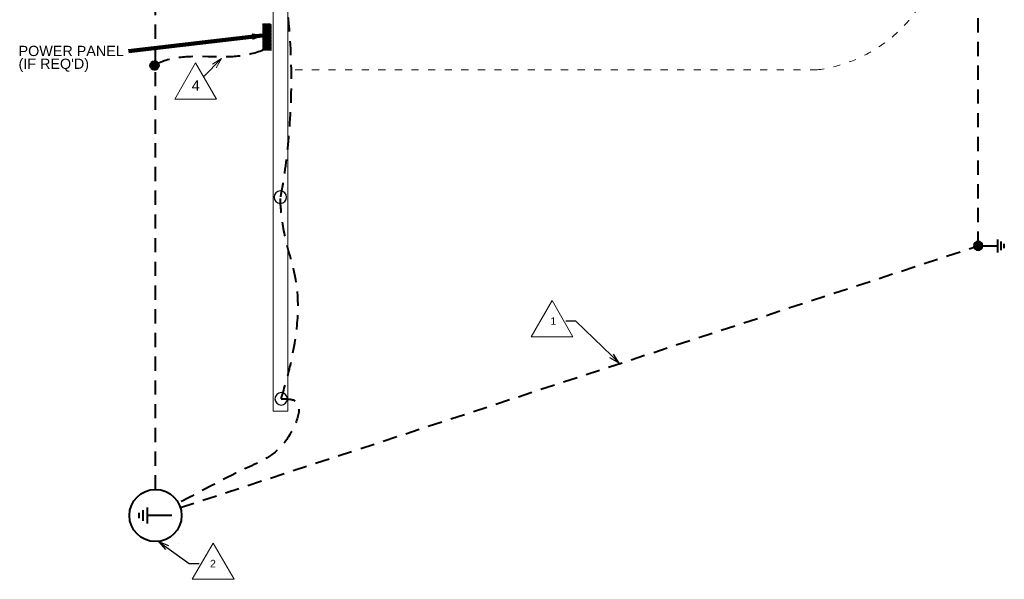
# Model space of a CAD drawing. Header units: inches. Extents: x -8534 to 5423, y -4988 to 1814.
# Tile 27 of 33: x -151 to 792, y -1466 to -929. Entities that reach past the tile are written whole.
import ezdxf
from ezdxf.enums import TextEntityAlignment as Align

# ---------------------------------------------------------------- set-up
doc = ezdxf.new("R2010")
doc.units = ezdxf.units.IN
doc.header["$LTSCALE"] = 200
doc.header["$MEASUREMENT"] = 0
doc.linetypes.add('DGN Style 2', pattern=[0.113678, 0.068207, -0.045471])
doc.linetypes.add('DGN Style 5', pattern=[0.079575, 0.034104, -0.045471])
for name, color, linetype, lineweight in [('A-FLOR', 30, 'Continuous', 0), ('E-DETL-TEXT', 3, 'Continuous', 0), ('E-GRND-CIRC', 4, 'Continuous', 40), ('E-GRND-REFR', 32, 'Continuous', 40), ('E-POWR-PANL', 4, 'Continuous', 40), ('G-ANNO-DIM', 1, 'Continuous', 0), ('Object', 7, 'Continuous', 30), ('S-WALL-LOAD', 3, 'Continuous', 13), ('SC Text', 7, 'Continuous', 0)]:
    doc.layers.add(name, color=color, linetype=linetype, lineweight=lineweight)
doc.styles.add('Notes', font='arial.ttf', dxfattribs={"height": 0.098425})
doc.styles.add('Notes_0', font='arial.ttf')
doc.styles.add('TEXT', font='romans.shx', dxfattribs={"width": 0.8})
doc.styles.add('Title Block - General', font='arial.ttf', dxfattribs={"height": 0.12})
doc.dimstyles.new('EAST', dxfattribs={"dimtxt": 9.8425, "dimasz": 9.8425, "dimexe": 4.92125, "dimexo": 4.92125, "dimgap": 4.92125, "dimtad": 1, "dimdec": 0, "dimzin": 11, "dimdsep": 46, "dimlunit": 3, "dimtxsty": 'Notes_0', "dimblk": 'TerminatorOpen_0.5', "dimcen": 0.09, "dimclrd": 1, "dimadec": 4, "dimazin": 3, "dimtfac": 1, "dimtdec": 0, "dimtofl": 0, "dimtmove": 0, "dimatfit": 1, "dimldrblk": 'TerminatorOpen_0.5', "dimfxl": 1, "dimfrac": 2, "dimtolj": 1, "dimtzin": 11, "dimlwd": 30, "dimarcsym": 0})

# ---------------------------------------------------------------- blocks, each defined once
blk = doc.blocks.new('GROUND_16')
at = {"layer": 'E-GRND-CIRC', "linetype": 'Continuous'}
for p, q in [((0, 0), (0, -0.37525)), ((0.124875, -0.37525), (-0.125125, -0.37525)), ((0.083375, -0.437625), (-0.0835, -0.437625)), ((0.041625, -0.500125), (-0.04175, -0.500125))]:
    blk.add_line(p, q, dxfattribs=at)
blk = doc.blocks.new('PBSMC_3')
at = {"layer": 'E-POWR-PANL', "linetype": 'Continuous', "extrusion": (0, 0, -1)}
blk.add_solid([(-0.25, 0), (0.25, 0), (-0.25, -0.152), (0.25, -0.152)], dxfattribs=at)
blk = doc.blocks.new('revsym_2')
at = {"color": 0, "lineweight": -2}
blk.add_line((0.00496, 0), (-0.00496, 0), dxfattribs=at)
blk.add_3dface([(0, 0.00859), (-0.00496, 0), (0.00496, 0)], dxfattribs=at)
at = {"color": 0, "lineweight": -2, "style": 'TEXT', "width": 0.8}
blk.add_attdef('REVNO', text='', height=0.00298, dxfattribs=at).set_placement((0, 0.00264), align=Align.MIDDLE_CENTER)
blk = doc.blocks.new('TerminatorOpen_0.5')
at = {"color": 0, "linetype": 'ByBlock', "lineweight": -2}
for q in [(-1, 0.25), (-1, 0), (-1, -0.25)]:
    blk.add_line((0, 0), q, dxfattribs=at)
blk = doc.blocks.new('GRDROD_3')
at = {"layer": 'E-GRND-REFR', "linetype": 'Continuous'}
for p, q in [((0, 0.0781), (0, -0.0391)), ((0.039, -0.0391), (-0.0391, -0.0391)), ((0.026, -0.0586), (-0.0261, -0.0586)), ((0.013, -0.0781), (-0.013, -0.0781))]:
    blk.add_line(p, q, dxfattribs=at)
blk.add_circle((0, 0), 0.125, dxfattribs=at)

msp = doc.modelspace()

# ---------------------------------------------------------------- linework, layer by layer
at = {"layer": 'A-FLOR', "linetype": 'DGN Style 5', "lineweight": 13}
msp.add_line((613.02, -977.48, 144), (105.76, -977.48, 144), dxfattribs=at)
msp.add_arc((595.58, -840.04, 144), 138.55, 277.23359, 7.23359, dxfattribs=at)
at = {"layer": 'E-DETL-TEXT'}
msp.add_line((42.23, -966.69, 161.48), (24.97, -984.13, 161.48), dxfattribs=at)
at = {"layer": 'E-DETL-TEXT', "elevation": 161.48, "flags": 128}
msp.add_lwpolyline([(37.06, -975.41), (42.23, -966.69), (33.56, -971.95)], dxfattribs=at)
at = {"layer": 'E-GRND-CIRC', "linetype": 'DGN Style 2'}
for p, q in [((-21.13, -1379.73, 109.99), (-21.06, -689.95, 42.45)), ((767.42, -1146.24, 42.45), (767.42, -689.56, 42.45)), ((2.69, -1397.15, 109.99), (767.42, -1146.24, 42.45))]:
    msp.add_line(p, q, dxfattribs=at)
at = {"layer": 'E-GRND-CIRC', "linetype": 'Continuous'}
for p, q in [((-26.29, -973.39, 1012.57), (-22.11, -969.22, 1012.57)), ((-26.28, -973.03, 1012.57), (-22.47, -969.23, 1012.57)), ((-26.27, -973.73, 1012.57), (-21.78, -969.24, 1012.57)), ((-26.23, -972.63, 1012.57), (-22.87, -969.27, 1012.57)), ((-26.22, -974.04, 1012.57), (-21.47, -969.28, 1012.57)), ((-26.16, -974.33, 1012.57), (-21.17, -969.34, 1012.57)), ((-26.12, -972.17, 1012.57), (-23.33, -969.38, 1012.57)), ((-26.08, -974.6, 1012.57), (-20.9, -969.42, 1012.57)), ((-25.98, -974.86, 1012.57), (-20.64, -969.52, 1012.57)), ((-25.91, -971.61, 1012.57), (-23.89, -969.59, 1012.57)), ((-25.87, -975.1, 1012.57), (-20.4, -969.63, 1012.57)), ((-25.75, -975.34, 1012.57), (-20.17, -969.75, 1012.57)), ((-25.62, -975.56, 1012.57), (-19.95, -969.88, 1012.57)), ((-25.47, -975.76, 1012.57), (-19.74, -970.03, 1012.57)), ((-25.32, -975.96, 1012.57), (-19.54, -970.19, 1012.57)), ((-25.15, -976.15, 1012.57), (-19.36, -970.35, 1012.57)), ((-24.97, -976.32, 1012.57), (-19.18, -970.53, 1012.57)), ((-24.78, -976.49, 1012.57), (-19.02, -970.72, 1012.57)), ((-24.58, -976.64, 1012.57), (-18.86, -970.92, 1012.57)), ((-24.37, -976.78, 1012.57), (-18.72, -971.13, 1012.57)), ((-24.15, -976.91, 1012.57), (-18.59, -971.35, 1012.57)), ((-23.91, -977.03, 1012.57), (-18.47, -971.59, 1012.57)), ((-23.66, -977.14, 1012.57), (-18.37, -971.84, 1012.57)), ((-23.4, -977.23, 1012.57), (-18.27, -972.1, 1012.57)), ((-23.12, -977.3, 1012.57), (-18.2, -972.38, 1012.57)), ((-22.83, -977.36, 1012.57), (-18.14, -972.67, 1012.57)), ((-22.51, -977.4, 1012.57), (-18.1, -972.99, 1012.57)), ((-22.17, -977.41, 1012.57), (-18.09, -973.33, 1012.57)), ((-21.8, -977.39, 1012.57), (-18.11, -973.7, 1012.57)), ((-21.39, -977.33, 1012.57), (-18.17, -974.12, 1012.57)), ((-20.91, -977.21, 1012.57), (-18.3, -974.6, 1012.57)), ((-20.29, -976.95, 1012.57), (-18.55, -975.21, 1012.57)), ((763.33, -1146.16, 41.88), (767.5, -1150.34, 41.88)), ((763.34, -1146.53, 41.88), (767.14, -1150.33, 41.88)), ((763.35, -1145.83, 41.88), (767.84, -1150.32, 41.88)), ((763.38, -1146.93, 41.88), (766.74, -1150.28, 41.88)), ((763.39, -1145.52, 41.88), (768.15, -1150.28, 41.88)), ((763.45, -1145.23, 41.88), (768.44, -1150.21, 41.88)), ((763.49, -1147.39, 41.88), (766.28, -1150.18, 41.88)), ((763.53, -1144.95, 41.88), (768.71, -1150.13, 41.88)), ((763.63, -1144.7, 41.88), (768.97, -1150.04, 41.88)), ((763.7, -1147.95, 41.88), (765.72, -1149.97, 41.88)), ((763.74, -1144.45, 41.88), (769.21, -1149.93, 41.88)), ((763.86, -1144.22, 41.88), (769.45, -1149.81, 41.88)), ((763.99, -1144, 41.88), (769.67, -1149.67, 41.88)), ((764.14, -1143.79, 41.88), (769.87, -1149.53, 41.88)), ((764.3, -1143.6, 41.88), (770.07, -1149.37, 41.88)), ((764.37, -1148.97, 41.88), (764.7, -1149.3, 41.88)), ((764.46, -1143.41, 41.88), (770.26, -1149.2, 41.88)), ((764.64, -1143.23, 41.88), (770.43, -1149.02, 41.88)), ((764.83, -1143.07, 41.88), (770.6, -1148.84, 41.88)), ((765.03, -1142.92, 41.88), (770.75, -1148.64, 41.88)), ((765.24, -1142.77, 41.88), (770.89, -1148.42, 41.88)), ((765.46, -1142.64, 41.88), (771.02, -1148.2, 41.88)), ((765.7, -1142.52, 41.88), (771.14, -1147.97, 41.88)), ((765.95, -1142.42, 41.88), (771.25, -1147.72, 41.88)), ((766.21, -1142.33, 41.88), (771.34, -1147.46, 41.88)), ((766.49, -1142.25, 41.88), (771.41, -1147.18, 41.88)), ((766.78, -1142.19, 41.88), (771.47, -1146.88, 41.88)), ((767.1, -1142.16, 41.88), (771.51, -1146.57, 41.88)), ((767.44, -1142.14, 41.88), (771.52, -1146.23, 41.88)), ((767.81, -1142.16, 41.88), (771.5, -1145.85, 41.88)), ((768.23, -1142.22, 41.88), (771.44, -1145.44, 41.88)), ((768.71, -1142.35, 41.88), (771.32, -1144.96, 41.88)), ((769.32, -1142.61, 41.88), (771.06, -1144.35, 41.88))]:
    msp.add_line(p, q, dxfattribs=at)
msp.add_circle((-22.19, -973.31, 1012.57), 4.1, dxfattribs=at)
at = {"layer": 'E-GRND-CIRC', "linetype": 'Continuous', "extrusion": (0, 0, -1)}
msp.add_circle((-767.42, -1146.24, -41.88), 4.1, dxfattribs=at)
at = {"layer": 'E-GRND-CIRC', "linetype": 'DGN Style 2'}
for points in [[(98.9, -882.28, 0), (121.49, -992.35, 0), (98.47, -1099.5, 0), (98.47, -1099.5, 0)], [(81.99, -958.42, 109.99), (47.83, -973.46, 109.99), (10.06, -955.87, 109.99), (-21.85, -972.81, 109.99)], [(99.3, -1292.82, 0), (126.53, -1204.44, 0), (98.88, -1144.78, 0), (98.47, -1099.5, 0), (98.47, -1099.5, 0)]]:
    msp.add_open_spline(points, degree=3, dxfattribs=at)
msp.add_spline([(99.3, -1292.82, 0), (112.2, -1294.52, 0), (103.7, -1333.01, 0), (68.81, -1358.06, 0), (0.87, -1392.87, 28.23)], degree=3, dxfattribs=at)
at = {"layer": 'E-POWR-PANL'}
for p, q in [((81.99, -941.01, 109.99), (89.58, -933.42, 109.99)), ((81.99, -940.66, 109.99), (89.22, -933.42, 109.99)), ((81.99, -940.3, 109.99), (88.87, -933.42, 109.99)), ((81.99, -939.95, 109.99), (88.52, -933.42, 109.99)), ((81.99, -939.6, 109.99), (88.16, -933.42, 109.99)), ((81.99, -939.24, 109.99), (87.81, -933.42, 109.99)), ((81.99, -938.89, 109.99), (87.46, -933.42, 109.99)), ((81.99, -938.54, 109.99), (87.1, -933.42, 109.99)), ((81.99, -938.18, 109.99), (86.75, -933.42, 109.99)), ((81.99, -937.83, 109.99), (86.4, -933.42, 109.99)), ((81.99, -937.47, 109.99), (86.04, -933.42, 109.99)), ((81.99, -937.12, 109.99), (85.69, -933.42, 109.99)), ((81.99, -936.77, 109.99), (85.34, -933.42, 109.99)), ((81.99, -936.41, 109.99), (84.98, -933.42, 109.99)), ((81.99, -936.06, 109.99), (84.63, -933.42, 109.99)), ((81.99, -935.71, 109.99), (84.27, -933.42, 109.99)), ((81.99, -935.35, 109.99), (83.92, -933.42, 109.99)), ((81.99, -935, 109.99), (83.57, -933.42, 109.99)), ((81.99, -934.65, 109.99), (83.21, -933.42, 109.99)), ((81.99, -934.29, 109.99), (82.86, -933.42, 109.99)), ((81.99, -933.94, 109.99), (82.51, -933.42, 109.99)), ((81.99, -933.59, 109.99), (82.15, -933.42, 109.99)), ((81.99, -941.36, 109.99), (89.59, -933.76, 109.99)), ((81.99, -941.72, 109.99), (89.59, -934.12, 109.99)), ((81.99, -942.07, 109.99), (89.59, -934.47, 109.99)), ((81.99, -942.42, 109.99), (89.59, -934.82, 109.99)), ((81.99, -942.78, 109.99), (89.59, -935.18, 109.99)), ((81.99, -943.13, 109.99), (89.59, -935.53, 109.99)), ((81.99, -943.49, 109.99), (89.59, -935.89, 109.99)), ((81.99, -943.84, 109.99), (89.59, -936.24, 109.99)), ((81.99, -944.19, 109.99), (89.59, -936.59, 109.99)), ((81.99, -944.55, 109.99), (89.59, -936.95, 109.99)), ((81.99, -944.9, 109.99), (89.59, -937.3, 109.99)), ((81.99, -945.25, 109.99), (89.59, -937.65, 109.99)), ((81.99, -945.61, 109.99), (89.59, -938.01, 109.99)), ((81.99, -945.96, 109.99), (89.59, -938.36, 109.99)), ((81.99, -946.31, 109.99), (89.59, -938.71, 109.99)), ((81.99, -946.67, 109.99), (89.59, -939.07, 109.99)), ((81.99, -947.02, 109.99), (89.59, -939.42, 109.99)), ((81.99, -947.37, 109.99), (89.59, -939.77, 109.99)), ((81.99, -947.73, 109.99), (89.59, -940.13, 109.99)), ((81.99, -948.08, 109.99), (89.59, -940.48, 109.99)), ((81.99, -948.43, 109.99), (89.59, -940.83, 109.99)), ((81.99, -948.79, 109.99), (89.59, -941.19, 109.99)), ((81.99, -949.14, 109.99), (89.59, -941.54, 109.99)), ((81.99, -949.5, 109.99), (89.59, -941.9, 109.99)), ((81.99, -949.85, 109.99), (89.59, -942.25, 109.99)), ((81.99, -950.2, 109.99), (89.59, -942.6, 109.99)), ((81.99, -950.56, 109.99), (89.59, -942.96, 109.99)), ((81.99, -950.91, 109.99), (89.59, -943.31, 109.99)), ((81.99, -951.26, 109.99), (89.59, -943.66, 109.99)), ((81.99, -951.62, 109.99), (89.59, -944.02, 109.99)), ((81.99, -951.97, 109.99), (89.59, -944.37, 109.99)), ((81.99, -952.32, 109.99), (89.59, -944.72, 109.99)), ((81.99, -952.68, 109.99), (89.59, -945.08, 109.99)), ((81.99, -953.03, 109.99), (89.59, -945.43, 109.99)), ((81.99, -953.38, 109.99), (89.59, -945.78, 109.99)), ((81.99, -953.74, 109.99), (89.59, -946.14, 109.99)), ((81.99, -954.09, 109.99), (89.59, -946.49, 109.99)), ((81.99, -954.45, 109.99), (89.59, -946.85, 109.99)), ((81.99, -954.8, 109.99), (89.59, -947.2, 109.99)), ((81.99, -955.15, 109.99), (89.59, -947.55, 109.99)), ((81.99, -955.51, 109.99), (89.59, -947.91, 109.99)), ((81.99, -955.86, 109.99), (89.59, -948.26, 109.99)), ((81.99, -956.21, 109.99), (89.59, -948.61, 109.99)), ((81.99, -956.57, 109.99), (89.59, -948.97, 109.99)), ((81.99, -956.92, 109.99), (89.59, -949.32, 109.99)), ((81.99, -957.27, 109.99), (89.59, -949.67, 109.99)), ((81.99, -957.63, 109.99), (89.59, -950.03, 109.99)), ((81.99, -957.98, 109.99), (89.59, -950.38, 109.99)), ((81.99, -958.33, 109.99), (89.59, -950.73, 109.99)), ((82.26, -958.42, 109.99), (89.59, -951.09, 109.99)), ((82.61, -958.42, 109.99), (89.59, -951.44, 109.99)), ((82.96, -958.42, 109.99), (89.59, -951.8, 109.99)), ((83.32, -958.42, 109.99), (89.59, -952.15, 109.99)), ((83.67, -958.42, 109.99), (89.59, -952.5, 109.99)), ((84.02, -958.42, 109.99), (89.59, -952.86, 109.99)), ((84.38, -958.42, 109.99), (89.59, -953.21, 109.99)), ((84.73, -958.42, 109.99), (89.59, -953.56, 109.99)), ((85.08, -958.42, 109.99), (89.59, -953.92, 109.99)), ((85.44, -958.42, 109.99), (89.59, -954.27, 109.99)), ((85.79, -958.42, 109.99), (89.59, -954.62, 109.99)), ((86.15, -958.42, 109.99), (89.59, -954.98, 109.99)), ((86.5, -958.42, 109.99), (89.59, -955.33, 109.99)), ((86.85, -958.42, 109.99), (89.59, -955.68, 109.99)), ((87.21, -958.42, 109.99), (89.59, -956.04, 109.99)), ((87.56, -958.42, 109.99), (89.59, -956.39, 109.99)), ((87.91, -958.42, 109.99), (89.59, -956.74, 109.99)), ((88.27, -958.42, 109.99), (89.59, -957.1, 109.99)), ((88.62, -958.42, 109.99), (89.59, -957.45, 109.99)), ((88.97, -958.42, 109.99), (89.59, -957.81, 109.99)), ((89.33, -958.42, 109.99), (89.59, -958.16, 109.99))]:
    msp.add_line(p, q, dxfattribs=at)
at = {"layer": 'G-ANNO-DIM'}
msp.add_line((0.8, -1431.14, -454.06), (0.8, -1431.28, -454.06), dxfattribs=at)
at = {"layer": 'Object', "color": 4, "linetype": 'Continuous', "lineweight": 30, "extrusion": (0, 0, -1)}
for centre in [(-98.47, -1099.5, 0), (-99.3, -1292.82, 0)]:
    msp.add_circle(centre, 6, dxfattribs=at)
at = {"layer": 'S-WALL-LOAD'}
for p, q in [((91.6, -840.24), (91.6, -1304.8)), ((105.76, -840.24), (105.76, -1304.8)), ((91.6, -1304.8), (105.76, -1304.8))]:
    msp.add_line(p, q, dxfattribs=at)
at = {"layer": 'SC Text', "color": 1, "linetype": 'Continuous', "lineweight": 30, "elevation": 109.99}
for points in [[(416.19, -1251.76), (381.89, -1218.26), (372.05, -1218.26)], [(-10.27, -1435.35), (11, -1450.82), (20.84, -1450.82)]]:
    msp.add_lwpolyline(points, dxfattribs=at)

# ---------------------------------------------------------------- block references
at = {"layer": 'E-DETL-TEXT', "xscale": 4031.496062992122, "yscale": 4031.496062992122, "zscale": 4031.496062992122}
for p in [(17.27, -1005.43, -363.89), (358.98, -1233.33, -28.22), (34.13, -1465.9, -28.22)]:
    msp.add_blockref('revsym_2', p, dxfattribs=at)
at = {"layer": 'E-GRND-CIRC', "linetype": 'Continuous', "extrusion": (0, 0, -1), "xscale": 50, "yscale": 50, "zscale": 50, "rotation": 270}
msp.add_blockref('GROUND_16', (-767.42, -1146.24, -42.45), dxfattribs=at)
at = {"layer": 'E-GRND-REFR', "linetype": 'Continuous', "xscale": 200, "yscale": 200, "zscale": 200, "rotation": 270}
msp.add_blockref('GRDROD_3', (-21.14, -1404.73, 109.99), dxfattribs=at)
at = {"layer": 'E-POWR-PANL', "linetype": 'Continuous', "xscale": 50, "yscale": 50, "zscale": 50, "rotation": 90}
msp.add_blockref('PBSMC_3', (81.99, -945.92, 109.99), dxfattribs=at)
at = {"layer": 'SC Text', "color": 1, "linetype": 'Continuous', "lineweight": 30, "xscale": 9.8425, "yscale": 9.8425, "zscale": 9.8425}
for p, rotation in [((423.23, -1258.64, 109.99), 315.6756138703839), ((-18.23, -1429.56, 109.99), 143.9724535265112)]:
    msp.add_blockref('TerminatorOpen_0.5', p, dxfattribs=dict(at, rotation=rotation))

# ---------------------------------------------------------------- texts
at = {"layer": 'E-DETL-TEXT', "attachment_point": 1, "line_spacing_factor": 0.75, "style": 'Notes'}
for s, insert, char_height in [("POWER PANEL\\P(IF REQ'D)", (-152.42, -954.41, 109.99), 9.8425), ('4', (13.6, -987.46, 161.48), 9.84)]:
    msp.add_mtext(s, dxfattribs=dict(at, insert=insert, char_height=char_height))
at = {"layer": 'SC Text', "linetype": 'Continuous', "char_height": 7.2, "attachment_point": 1, "line_spacing_factor": 0.6, "style": 'Title Block - General'}
for s, insert in [('1', (357.42, -1214.68, 109.99)), ('2', (31.14, -1447.24, 109.99))]:
    msp.add_mtext(s, dxfattribs=dict(at, insert=insert))

# ---------------------------------------------------------------- leaders
at = {"layer": 'E-DETL-TEXT', "annotation_type": 0, "has_hookline": 1, "hookline_direction": 1, "text_width": 99.3}
msp.add_leader([(81.45, -944.69, 109.99), (-47.1, -959.5, 109.99)], dimstyle='EAST', override={"dimtad": 0, "dimclrd": 0, "dimlwd": 65534}, dxfattribs=at)

doc.saveas('drawing.dxf')
